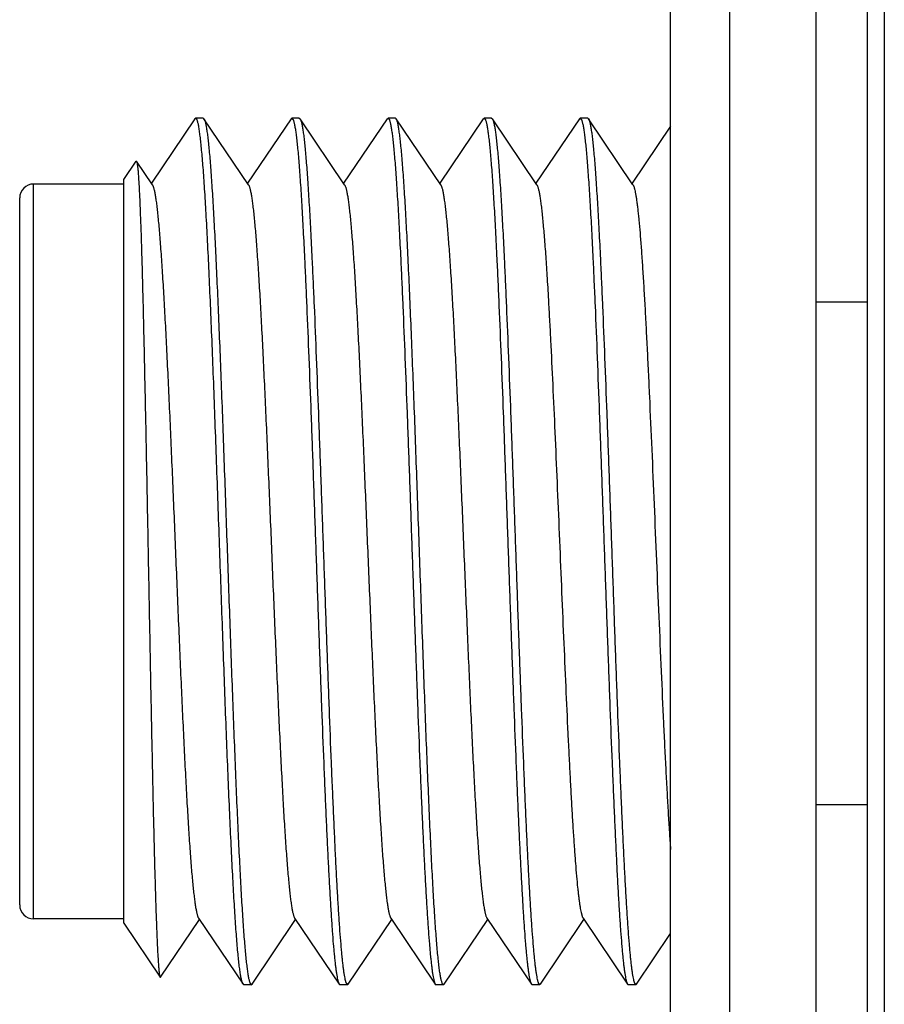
# Model space of a CAD drawing. Header units: inches. Extents: x 0.2 to 16.8, y 0.2 to 10.8.
# Tile 29 of 38: x 7.9 to 8.149, y 6.46 to 6.744. Entities that reach past the tile are written whole.
import ezdxf

# ---------------------------------------------------------------- set-up
doc = ezdxf.new("R2010")
doc.units = ezdxf.units.IN
doc.header["$LTSCALE"] = 0.935
doc.header["$MEASUREMENT"] = 0
doc.layers.get('0').update_dxf_attribs({"linetype": 'CONTINUOUS'})

msp = doc.modelspace()

# ---------------------------------------------------------------- linework, layer by layer
at = {"color": 7, "linetype": 'CONTINUOUS'}
for p, q in [((8.10459, 8.1832), (8.10459, 3.1162)), ((8.08759, 3.1262), (8.08759, 8.1732)), ((8.14431, 7.6512), (8.14431, 3.6532)), ((8.12959, 3.6522), (8.12959, 7.6472)), ((7.95037, 6.71503), (7.9378, 6.69641)), ((7.9506, 6.7152), (7.95037, 6.71503)), ((7.95274, 6.7152), (7.9506, 6.7152)), ((7.95274, 6.7152), (7.95297, 6.71503)), ((7.96581, 6.696), (7.95297, 6.71503)), ((7.9781, 6.71503), (7.96554, 6.69641)), ((7.9781, 6.71503), (7.97833, 6.7152)), ((7.98048, 6.7152), (7.97833, 6.7152)), ((7.97833, 6.7152), (7.97872, 6.71473)), ((7.98048, 6.7152), (7.98071, 6.71503)), ((7.99354, 6.696), (7.98071, 6.71503)), ((7.98071, 6.71503), (7.98086, 6.71473)), ((8.00583, 6.71503), (7.99327, 6.69641)), ((8.00583, 6.71503), (8.00607, 6.7152)), ((8.00821, 6.7152), (8.00607, 6.7152)), ((8.00607, 6.7152), (8.00645, 6.71473)), ((8.00844, 6.71503), (8.00821, 6.7152)), ((8.02128, 6.696), (8.00844, 6.71503)), ((8.0086, 6.71473), (8.00844, 6.71503)), ((8.03357, 6.71503), (8.02101, 6.69641)), ((8.03357, 6.71503), (8.0338, 6.7152)), ((8.03594, 6.7152), (8.0338, 6.7152)), ((8.0338, 6.7152), (8.03419, 6.71473)), ((8.03594, 6.7152), (8.03618, 6.71503)), ((8.04901, 6.696), (8.03618, 6.71503)), ((8.03618, 6.71503), (8.03633, 6.71473)), ((8.0613, 6.71503), (8.04874, 6.69641)), ((8.0613, 6.71503), (8.06153, 6.7152)), ((8.06368, 6.7152), (8.06153, 6.7152)), ((8.06153, 6.7152), (8.06192, 6.71473)), ((8.06368, 6.7152), (8.06391, 6.71503)), ((8.07675, 6.696), (8.06391, 6.71503)), ((8.06391, 6.71503), (8.06406, 6.71473)), ((8.08759, 6.71288), (8.07647, 6.69641)), ((7.9298, 6.69749), (7.93337, 6.70279)), ((7.93337, 6.70279), (7.9335, 6.70279)), ((7.93807, 6.696), (7.9335, 6.70279)), ((7.9335, 6.70279), (7.93363, 6.70239)), ((7.9298, 6.6962), (7.9038, 6.6962)), ((7.9298, 6.48292), (7.9298, 6.69749)), ((7.8998, 6.4882), (7.8998, 6.6922)), ((8.12959, 6.6622), (8.14431, 6.6622)), ((8.12959, 6.5172), (8.14431, 6.5172)), ((7.9298, 6.4842), (7.9038, 6.4842)), ((7.9298, 6.48292), (7.94031, 6.46734)), ((7.94043, 6.46734), (7.95167, 6.484)), ((7.9514, 6.48441), (7.96423, 6.46538)), ((7.96684, 6.46538), (7.9794, 6.484)), ((7.97913, 6.48441), (7.99197, 6.46538)), ((7.99457, 6.46538), (8.00714, 6.484)), ((8.00687, 6.48441), (8.0197, 6.46538)), ((8.02231, 6.46538), (8.03487, 6.484)), ((8.0346, 6.48441), (8.04744, 6.46538)), ((8.05004, 6.46538), (8.06261, 6.484)), ((8.06233, 6.48441), (8.07517, 6.46538)), ((8.07778, 6.46538), (8.08759, 6.47992)), ((7.94031, 6.46734), (7.94043, 6.46734)), ((7.96622, 6.46569), (7.96661, 6.4652)), ((7.99181, 6.46568), (7.99197, 6.46538)), ((7.99396, 6.46568), (7.99434, 6.4652)), ((8.01955, 6.46568), (8.0197, 6.46538)), ((8.04728, 6.46568), (8.04744, 6.46538)), ((8.04943, 6.46568), (8.04981, 6.4652)), ((8.07502, 6.46568), (8.07517, 6.46538)), ((8.07716, 6.46568), (8.07755, 6.4652)), ((7.96446, 6.4652), (7.96423, 6.46538)), ((7.96661, 6.4652), (7.96446, 6.4652)), ((7.96661, 6.4652), (7.96684, 6.46538)), ((7.99197, 6.46538), (7.9922, 6.4652)), ((7.99434, 6.4652), (7.9922, 6.4652)), ((7.99434, 6.4652), (7.9945, 6.46529)), ((7.99457, 6.46538), (7.9945, 6.46529)), ((8.0197, 6.46538), (8.01993, 6.4652)), ((8.02208, 6.4652), (8.01993, 6.4652)), ((8.02231, 6.46538), (8.02208, 6.4652)), ((8.04744, 6.46538), (8.04767, 6.4652)), ((8.04981, 6.4652), (8.04767, 6.4652)), ((8.05004, 6.46538), (8.04981, 6.4652)), ((8.07517, 6.46538), (8.0754, 6.4652)), ((8.07755, 6.4652), (8.0754, 6.4652)), ((8.07778, 6.46538), (8.07755, 6.4652))]:
    msp.add_line(p, q, dxfattribs=at)
at = {"color": 9, "linetype": 'CONTINUOUS'}
for p, q in [((8.14927, 7.6512), (8.14927, 3.6532)), ((7.9038, 6.4842), (7.9038, 6.6962))]:
    msp.add_line(p, q, dxfattribs=at)
at = {"color": 7, "linetype": 'CONTINUOUS'}
for centre, start, end in [((7.9038, 6.6922), 90, 180), ((7.9038, 6.4882), 180, 270)]:
    msp.add_arc(centre, 0.004, start, end, dxfattribs=at)
for points, knots in [([(7.96423, 6.46538), (7.96421, 6.4654), (7.96418, 6.46547), (7.96412, 6.46557), (7.96407, 6.4657), (7.964, 6.4659), (7.9639, 6.4662), (7.9638, 6.46661), (7.96369, 6.46709), (7.96359, 6.46765), (7.96348, 6.46828), (7.96333, 6.46925), (7.96315, 6.47065), (7.96294, 6.47253), (7.96273, 6.47469), (7.96252, 6.47712), (7.96231, 6.47981), (7.96209, 6.48276), (7.96188, 6.48596), (7.96167, 6.4894), (7.96146, 6.49307), (7.96117, 6.49842), (7.96081, 6.50562), (7.96038, 6.51483), (7.95996, 6.52475), (7.95954, 6.53527), (7.95911, 6.54631), (7.95869, 6.55776), (7.95826, 6.56951), (7.95784, 6.58145), (7.95742, 6.59347), (7.95699, 6.60546), (7.95657, 6.61731), (7.95614, 6.62891), (7.95572, 6.64014), (7.9553, 6.65092), (7.95487, 6.66112), (7.95445, 6.67067), (7.95403, 6.67947), (7.95361, 6.68743), (7.95324, 6.69352), (7.95295, 6.69791), (7.95274, 6.70084), (7.95253, 6.70351), (7.95231, 6.70591), (7.9521, 6.70805), (7.95192, 6.70965), (7.95177, 6.7108), (7.95167, 6.71156), (7.95156, 6.71224), (7.95146, 6.71286), (7.95135, 6.7134), (7.95124, 6.71387), (7.95114, 6.71427), (7.95105, 6.71456), (7.95097, 6.71475), (7.95092, 6.71487), (7.95087, 6.71497), (7.95081, 6.71506), (7.95076, 6.71512), (7.95071, 6.71517), (7.95065, 6.7152), (7.95062, 6.7152), (7.9506, 6.7152)], [0, 0, 0, 0, 0.000411, 0.000885, 0.001425, 0.002033, 0.003453, 0.00515, 0.007126, 0.009384, 0.011921, 0.014739, 0.021209, 0.028784, 0.037447, 0.047181, 0.057964, 0.069771, 0.082576, 0.096348, 0.111057, 0.126669, 0.160453, 0.197387, 0.237129, 0.279309, 0.323536, 0.369398, 0.41647, 0.464313, 0.512482, 0.56053, 0.608009, 0.654478, 0.699505, 0.742671, 0.783575, 0.821837, 0.857102, 0.889043, 0.917364, 0.930085, 0.941805, 0.952499, 0.962143, 0.970714, 0.978195, 0.981522, 0.984571, 0.98734, 0.98983, 0.992039, 0.993968, 0.995618, 0.99699, 0.997574, 0.998092, 0.998544, 0.998934, 0.999266, 0.999545, 0.999784, 1, 1, 1, 1]), ([(7.95297, 6.71503), (7.95298, 6.71503), (7.95299, 6.71501), (7.953, 6.71499), (7.95301, 6.71497)], [0, 0, 0, 0, 0.239376, 1, 1, 1, 1]), ([(7.95301, 6.71497), (7.95303, 6.71494), (7.95307, 6.71487), (7.95314, 6.7147), (7.95323, 6.71445), (7.95333, 6.7141), (7.95343, 6.71369), (7.95353, 6.7132), (7.95364, 6.71265), (7.95374, 6.71203), (7.95388, 6.71107), (7.95406, 6.70971), (7.95426, 6.70788), (7.95447, 6.7058), (7.95467, 6.70346), (7.95488, 6.70087), (7.95508, 6.69805), (7.95529, 6.69498), (7.95557, 6.69045), (7.95592, 6.68424), (7.95633, 6.67619), (7.95674, 6.66739), (7.95715, 6.65792), (7.95756, 6.64785), (7.95797, 6.63728), (7.95838, 6.6263), (7.95879, 6.61501), (7.95921, 6.60349), (7.95975, 6.588), (7.9603, 6.57256), (7.96085, 6.5573), (7.96126, 6.54621), (7.96167, 6.53552), (7.96208, 6.5253), (7.96249, 6.51565), (7.9629, 6.50665), (7.96331, 6.49838), (7.96372, 6.49091), (7.96407, 6.48522), (7.96435, 6.48112), (7.96456, 6.47839), (7.96476, 6.47591), (7.96497, 6.47368), (7.96517, 6.4717), (7.96538, 6.46999), (7.96555, 6.46872), (7.9657, 6.46784), (7.9658, 6.46728), (7.9659, 6.46678), (7.96601, 6.46636), (7.96611, 6.466), (7.96618, 6.46578), (7.96622, 6.46569)], [0, 0, 0, 0, 0.000444, 0.000949, 0.002149, 0.003607, 0.005327, 0.00731, 0.009557, 0.012068, 0.014842, 0.021176, 0.028548, 0.036946, 0.046351, 0.056744, 0.068103, 0.080404, 0.093621, 0.122684, 0.155042, 0.190412, 0.228487, 0.268936, 0.311405, 0.355525, 0.40091, 0.447164, 0.493884, 0.587091, 0.632765, 0.677284, 0.720262, 0.761322, 0.800108, 0.836281, 0.869526, 0.899555, 0.926106, 0.938005, 0.948951, 0.958921, 0.967895, 0.975853, 0.98278, 0.988663, 0.991211, 0.993494, 0.995514, 0.99727, 0.998765, 1, 1, 1, 1]), ([(7.97872, 6.71473), (7.97875, 6.71463), (7.97883, 6.71442), (7.97893, 6.71407), (7.97903, 6.71365), (7.97913, 6.71316), (7.97923, 6.71261), (7.97938, 6.71175), (7.97955, 6.7105), (7.97975, 6.70881), (7.97996, 6.70687), (7.98016, 6.70467), (7.98036, 6.70223), (7.98057, 6.69955), (7.98085, 6.69551), (7.9812, 6.68991), (7.9816, 6.68256), (7.98197, 6.67517), (7.98231, 6.66792), (7.98272, 6.6584), (7.98324, 6.64574), (7.98385, 6.62981), (7.98445, 6.6131), (7.98506, 6.59596), (7.98567, 6.57871), (7.98628, 6.56167), (7.98689, 6.54519), (7.9874, 6.53195), (7.98782, 6.52186), (7.98812, 6.51477), (7.98843, 6.50805), (7.98873, 6.50172), (7.98904, 6.49582), (7.98934, 6.49037), (7.98965, 6.48541), (7.98995, 6.48095), (7.99021, 6.47757), (7.99043, 6.47513), (7.99058, 6.4735), (7.99073, 6.47202), (7.99088, 6.47068), (7.99104, 6.46949), (7.99119, 6.46844), (7.99134, 6.46754), (7.99147, 6.46688), (7.99158, 6.46643), (7.99166, 6.46614), (7.99173, 6.4659), (7.99179, 6.46575), (7.99181, 6.46568)], [0, 0, 0, 0, 0.001217, 0.002689, 0.004419, 0.006407, 0.008656, 0.011164, 0.016957, 0.023778, 0.031614, 0.040451, 0.05027, 0.061052, 0.072774, 0.098936, 0.128534, 0.161317, 0.187826, 0.215841, 0.275845, 0.340171, 0.407579, 0.47677, 0.546409, 0.615153, 0.681676, 0.744696, 0.774508, 0.802996, 0.830022, 0.855455, 0.879174, 0.901064, 0.92102, 0.938948, 0.954761, 0.961851, 0.968386, 0.974358, 0.97976, 0.984588, 0.988835, 0.992501, 0.995581, 0.996903, 0.998079, 0.999111, 1, 1, 1, 1]), ([(7.98086, 6.71473), (7.9809, 6.71463), (7.98097, 6.71442), (7.98107, 6.71407), (7.98117, 6.71365), (7.98128, 6.71316), (7.98138, 6.71261), (7.98152, 6.71175), (7.9817, 6.7105), (7.9819, 6.70881), (7.9821, 6.70687), (7.9823, 6.70467), (7.98251, 6.70223), (7.98271, 6.69955), (7.98299, 6.69551), (7.98334, 6.68991), (7.98375, 6.68256), (7.98411, 6.67517), (7.98445, 6.66792), (7.98487, 6.6584), (7.98538, 6.64574), (7.98599, 6.62981), (7.9866, 6.6131), (7.98721, 6.59596), (7.98781, 6.57871), (7.98842, 6.56167), (7.98903, 6.54519), (7.98954, 6.53195), (7.98996, 6.52186), (7.99027, 6.51477), (7.99057, 6.50805), (7.99088, 6.50172), (7.99118, 6.49582), (7.99149, 6.49037), (7.99179, 6.48541), (7.9921, 6.48095), (7.99236, 6.47757), (7.99257, 6.47513), (7.99272, 6.4735), (7.99288, 6.47202), (7.99303, 6.47068), (7.99318, 6.46949), (7.99333, 6.46844), (7.99348, 6.46754), (7.99362, 6.46688), (7.99372, 6.46643), (7.9938, 6.46614), (7.99388, 6.4659), (7.99393, 6.46575), (7.99396, 6.46568)], [0, 0, 0, 0, 0.001217, 0.002689, 0.004419, 0.006407, 0.008656, 0.011164, 0.016957, 0.023778, 0.031614, 0.040451, 0.05027, 0.061052, 0.072774, 0.098936, 0.128534, 0.161317, 0.187826, 0.215841, 0.275845, 0.340171, 0.407579, 0.47677, 0.546409, 0.615153, 0.681676, 0.744696, 0.774508, 0.802996, 0.830022, 0.855455, 0.879174, 0.901064, 0.92102, 0.938948, 0.954761, 0.961851, 0.968386, 0.974358, 0.97976, 0.984588, 0.988835, 0.992501, 0.995581, 0.996903, 0.998079, 0.999111, 1, 1, 1, 1]), ([(8.00645, 6.71473), (8.00649, 6.71463), (8.00656, 6.71442), (8.00666, 6.71407), (8.00677, 6.71365), (8.00687, 6.71316), (8.00697, 6.71261), (8.00711, 6.71175), (8.00729, 6.7105), (8.00749, 6.70881), (8.00769, 6.70687), (8.00789, 6.70467), (8.0081, 6.70223), (8.0083, 6.69955), (8.00858, 6.69551), (8.00893, 6.68991), (8.00934, 6.68256), (8.0097, 6.67517), (8.01004, 6.66792), (8.01046, 6.6584), (8.01097, 6.64574), (8.01158, 6.62981), (8.01219, 6.6131), (8.0128, 6.59596), (8.0134, 6.57871), (8.01401, 6.56167), (8.01462, 6.54519), (8.01513, 6.53195), (8.01555, 6.52186), (8.01586, 6.51477), (8.01616, 6.50805), (8.01647, 6.50172), (8.01677, 6.49582), (8.01708, 6.49037), (8.01738, 6.48541), (8.01769, 6.48095), (8.01795, 6.47757), (8.01816, 6.47513), (8.01831, 6.4735), (8.01847, 6.47202), (8.01862, 6.47068), (8.01877, 6.46949), (8.01892, 6.46844), (8.01907, 6.46754), (8.01921, 6.46688), (8.01931, 6.46643), (8.01939, 6.46614), (8.01947, 6.4659), (8.01952, 6.46575), (8.01955, 6.46568)], [0, 0, 0, 0, 0.001217, 0.002689, 0.004419, 0.006407, 0.008656, 0.011164, 0.016957, 0.023778, 0.031614, 0.040451, 0.05027, 0.061052, 0.072774, 0.098936, 0.128534, 0.161317, 0.187826, 0.215841, 0.275845, 0.340171, 0.407579, 0.47677, 0.546409, 0.615153, 0.681676, 0.744696, 0.774508, 0.802996, 0.830022, 0.855455, 0.879174, 0.901064, 0.92102, 0.938948, 0.954761, 0.961851, 0.968386, 0.974358, 0.97976, 0.984588, 0.988835, 0.992501, 0.995581, 0.996903, 0.998079, 0.999111, 1, 1, 1, 1]), ([(8.02208, 6.4652), (8.02206, 6.4652), (8.02202, 6.46521), (8.02197, 6.46524), (8.02191, 6.46529), (8.02186, 6.46535), (8.02181, 6.46543), (8.02176, 6.46553), (8.02171, 6.46564), (8.02163, 6.46583), (8.02154, 6.46611), (8.02144, 6.4665), (8.02133, 6.46697), (8.02123, 6.4675), (8.02112, 6.4681), (8.02102, 6.46877), (8.02091, 6.46951), (8.02077, 6.47063), (8.02059, 6.4722), (8.02038, 6.47429), (8.02017, 6.47664), (8.01996, 6.47925), (8.01975, 6.48212), (8.01946, 6.48642), (8.0191, 6.49238), (8.01869, 6.50018), (8.01827, 6.5088), (8.01785, 6.51817), (8.01743, 6.52819), (8.01701, 6.53877), (8.01659, 6.54982), (8.01617, 6.56124), (8.01575, 6.57293), (8.01534, 6.58477), (8.01492, 6.59666), (8.0145, 6.60849), (8.01408, 6.62016), (8.01366, 6.63155), (8.01324, 6.64256), (8.01282, 6.6531), (8.0124, 6.66307), (8.01198, 6.67237), (8.01157, 6.68093), (8.01115, 6.68866), (8.01079, 6.69455), (8.0105, 6.6988), (8.01029, 6.70162), (8.01008, 6.70419), (8.00987, 6.70649), (8.00966, 6.70854), (8.00945, 6.71031), (8.00927, 6.71162), (8.00913, 6.71252), (8.00902, 6.7131), (8.00892, 6.71361), (8.00881, 6.71405), (8.00871, 6.71441), (8.00863, 6.71463), (8.0086, 6.71473)], [0, 0, 0, 0, 0.000213, 0.000449, 0.000725, 0.001051, 0.001434, 0.001878, 0.002385, 0.002958, 0.004304, 0.00592, 0.007809, 0.009973, 0.012411, 0.015123, 0.018109, 0.021367, 0.028694, 0.037089, 0.046536, 0.057013, 0.068498, 0.080965, 0.108732, 0.140063, 0.174676, 0.212256, 0.252463, 0.294932, 0.339277, 0.385094, 0.431968, 0.479471, 0.527174, 0.57464, 0.62144, 0.667147, 0.711346, 0.753636, 0.793632, 0.830971, 0.865314, 0.896351, 0.923799, 0.9361, 0.947414, 0.957716, 0.966984, 0.975197, 0.982339, 0.988396, 0.991015, 0.993359, 0.995428, 0.997224, 0.998746, 1, 1, 1, 1]), ([(8.03419, 6.71473), (8.03422, 6.71463), (8.0343, 6.71442), (8.0344, 6.71407), (8.0345, 6.71365), (8.0346, 6.71316), (8.0347, 6.71261), (8.03485, 6.71175), (8.03502, 6.7105), (8.03522, 6.70881), (8.03543, 6.70687), (8.03563, 6.70467), (8.03583, 6.70223), (8.03604, 6.69955), (8.03632, 6.69551), (8.03667, 6.68991), (8.03707, 6.68256), (8.03744, 6.67517), (8.03778, 6.66792), (8.03819, 6.6584), (8.03871, 6.64574), (8.03932, 6.62981), (8.03992, 6.6131), (8.04053, 6.59596), (8.04114, 6.57871), (8.04175, 6.56167), (8.04235, 6.54519), (8.04287, 6.53195), (8.04329, 6.52186), (8.04359, 6.51477), (8.0439, 6.50805), (8.0442, 6.50172), (8.04451, 6.49582), (8.04481, 6.49037), (8.04512, 6.48541), (8.04542, 6.48095), (8.04568, 6.47757), (8.04589, 6.47513), (8.04605, 6.4735), (8.0462, 6.47202), (8.04635, 6.47068), (8.04651, 6.46949), (8.04666, 6.46844), (8.04681, 6.46754), (8.04694, 6.46688), (8.04705, 6.46643), (8.04712, 6.46614), (8.0472, 6.4659), (8.04725, 6.46575), (8.04728, 6.46568)], [0, 0, 0, 0, 0.001217, 0.002689, 0.004419, 0.006407, 0.008656, 0.011164, 0.016957, 0.023778, 0.031614, 0.040451, 0.05027, 0.061052, 0.072774, 0.098936, 0.128534, 0.161317, 0.187826, 0.215841, 0.275845, 0.340171, 0.407579, 0.47677, 0.546409, 0.615153, 0.681676, 0.744696, 0.774508, 0.802996, 0.830022, 0.855455, 0.879174, 0.901064, 0.92102, 0.938948, 0.954761, 0.961851, 0.968386, 0.974358, 0.97976, 0.984588, 0.988835, 0.992501, 0.995581, 0.996903, 0.998079, 0.999111, 1, 1, 1, 1]), ([(8.03633, 6.71473), (8.03637, 6.71463), (8.03644, 6.71442), (8.03654, 6.71407), (8.03664, 6.71365), (8.03675, 6.71316), (8.03685, 6.71261), (8.03699, 6.71175), (8.03716, 6.7105), (8.03737, 6.70881), (8.03757, 6.70687), (8.03777, 6.70467), (8.03798, 6.70223), (8.03818, 6.69955), (8.03846, 6.69551), (8.03881, 6.68991), (8.03922, 6.68256), (8.03958, 6.67517), (8.03992, 6.66792), (8.04034, 6.6584), (8.04085, 6.64574), (8.04146, 6.62981), (8.04207, 6.6131), (8.04268, 6.59596), (8.04328, 6.57871), (8.04389, 6.56167), (8.0445, 6.54519), (8.04501, 6.53195), (8.04543, 6.52186), (8.04573, 6.51477), (8.04604, 6.50805), (8.04635, 6.50172), (8.04665, 6.49582), (8.04696, 6.49037), (8.04726, 6.48541), (8.04757, 6.48095), (8.04783, 6.47757), (8.04804, 6.47513), (8.04819, 6.4735), (8.04834, 6.47202), (8.0485, 6.47068), (8.04865, 6.46949), (8.0488, 6.46844), (8.04895, 6.46754), (8.04908, 6.46688), (8.04919, 6.46643), (8.04927, 6.46614), (8.04934, 6.4659), (8.0494, 6.46575), (8.04943, 6.46568)], [0, 0, 0, 0, 0.001217, 0.002689, 0.004419, 0.006407, 0.008656, 0.011164, 0.016957, 0.023778, 0.031614, 0.040451, 0.05027, 0.061052, 0.072774, 0.098936, 0.128534, 0.161317, 0.187826, 0.215841, 0.275845, 0.340171, 0.407579, 0.47677, 0.546409, 0.615153, 0.681676, 0.744696, 0.774508, 0.802996, 0.830022, 0.855455, 0.879174, 0.901064, 0.92102, 0.938948, 0.954761, 0.961851, 0.968386, 0.974358, 0.97976, 0.984588, 0.988835, 0.992501, 0.995581, 0.996903, 0.998079, 0.999111, 1, 1, 1, 1]), ([(8.06192, 6.71473), (8.06196, 6.71463), (8.06203, 6.71442), (8.06213, 6.71407), (8.06223, 6.71365), (8.06234, 6.71316), (8.06244, 6.71261), (8.06258, 6.71175), (8.06276, 6.7105), (8.06296, 6.70881), (8.06316, 6.70687), (8.06336, 6.70467), (8.06357, 6.70223), (8.06377, 6.69955), (8.06405, 6.69551), (8.0644, 6.68991), (8.06481, 6.68256), (8.06517, 6.67517), (8.06551, 6.66792), (8.06593, 6.6584), (8.06644, 6.64574), (8.06705, 6.62981), (8.06766, 6.6131), (8.06827, 6.59596), (8.06887, 6.57871), (8.06948, 6.56167), (8.07009, 6.54519), (8.0706, 6.53195), (8.07102, 6.52186), (8.07133, 6.51477), (8.07163, 6.50805), (8.07194, 6.50172), (8.07224, 6.49582), (8.07255, 6.49037), (8.07285, 6.48541), (8.07316, 6.48095), (8.07342, 6.47757), (8.07363, 6.47513), (8.07378, 6.4735), (8.07393, 6.47202), (8.07409, 6.47068), (8.07424, 6.46949), (8.07439, 6.46844), (8.07454, 6.46754), (8.07467, 6.46688), (8.07478, 6.46643), (8.07486, 6.46614), (8.07493, 6.4659), (8.07499, 6.46575), (8.07502, 6.46568)], [0, 0, 0, 0, 0.001217, 0.002689, 0.004419, 0.006407, 0.008656, 0.011164, 0.016957, 0.023778, 0.031614, 0.040451, 0.05027, 0.061052, 0.072774, 0.098936, 0.128534, 0.161317, 0.187826, 0.215841, 0.275845, 0.340171, 0.407579, 0.47677, 0.546409, 0.615153, 0.681676, 0.744696, 0.774508, 0.802996, 0.830022, 0.855455, 0.879174, 0.901064, 0.92102, 0.938948, 0.954761, 0.961851, 0.968386, 0.974358, 0.97976, 0.984588, 0.988835, 0.992501, 0.995581, 0.996903, 0.998079, 0.999111, 1, 1, 1, 1]), ([(8.06406, 6.71473), (8.0641, 6.71463), (8.06418, 6.71442), (8.06428, 6.71407), (8.06438, 6.71365), (8.06448, 6.71316), (8.06458, 6.71261), (8.06472, 6.71175), (8.0649, 6.7105), (8.0651, 6.70881), (8.0653, 6.70687), (8.06551, 6.70467), (8.06571, 6.70223), (8.06591, 6.69955), (8.0662, 6.69551), (8.06654, 6.68991), (8.06695, 6.68256), (8.06732, 6.67517), (8.06765, 6.66792), (8.06807, 6.6584), (8.06859, 6.64574), (8.06919, 6.62981), (8.0698, 6.6131), (8.07041, 6.59596), (8.07102, 6.57871), (8.07163, 6.56167), (8.07223, 6.54519), (8.07275, 6.53195), (8.07316, 6.52186), (8.07347, 6.51477), (8.07377, 6.50805), (8.07408, 6.50172), (8.07439, 6.49582), (8.07469, 6.49037), (8.075, 6.48541), (8.0753, 6.48095), (8.07556, 6.47757), (8.07577, 6.47513), (8.07593, 6.4735), (8.07608, 6.47202), (8.07623, 6.47068), (8.07638, 6.46949), (8.07654, 6.46844), (8.07669, 6.46754), (8.07682, 6.46688), (8.07693, 6.46643), (8.077, 6.46614), (8.07708, 6.4659), (8.07713, 6.46575), (8.07716, 6.46568)], [0, 0, 0, 0, 0.001217, 0.002689, 0.004419, 0.006407, 0.008656, 0.011164, 0.016957, 0.023778, 0.031614, 0.040451, 0.05027, 0.061052, 0.072774, 0.098936, 0.128534, 0.161317, 0.187826, 0.215841, 0.275845, 0.340171, 0.407579, 0.47677, 0.546409, 0.615153, 0.681676, 0.744696, 0.774508, 0.802996, 0.830022, 0.855455, 0.879174, 0.901064, 0.92102, 0.938948, 0.954761, 0.961851, 0.968386, 0.974358, 0.97976, 0.984588, 0.988835, 0.992501, 0.995581, 0.996903, 0.998079, 0.999111, 1, 1, 1, 1]), ([(7.93363, 6.70239), (7.93365, 6.70229), (7.93369, 6.70208), (7.93374, 6.70173), (7.9338, 6.70131), (7.93385, 6.70083), (7.93391, 6.70028), (7.93398, 6.6994), (7.93407, 6.69815), (7.93418, 6.69645), (7.93429, 6.69449), (7.93439, 6.69228), (7.9345, 6.68982), (7.93461, 6.68712), (7.93476, 6.68306), (7.93494, 6.67744), (7.93515, 6.67008), (7.93536, 6.66195), (7.93557, 6.65313), (7.93578, 6.64369), (7.93599, 6.63374), (7.9362, 6.62337), (7.93641, 6.61266), (7.93662, 6.60172), (7.93683, 6.59065), (7.93704, 6.57954), (7.93725, 6.5685), (7.93745, 6.55762), (7.93766, 6.547), (7.93787, 6.53673), (7.93807, 6.52691), (7.93827, 6.51761), (7.93848, 6.50891), (7.93868, 6.50089), (7.93885, 6.49467), (7.93899, 6.49007), (7.93909, 6.48694), (7.9392, 6.48402), (7.9393, 6.48132), (7.9394, 6.47884), (7.9395, 6.4766), (7.9396, 6.4746), (7.9397, 6.47283), (7.93978, 6.47151), (7.93985, 6.47057), (7.9399, 6.46997), (7.93995, 6.46942), (7.94, 6.46894), (7.94005, 6.46852), (7.9401, 6.46816), (7.94015, 6.46786), (7.9402, 6.46766), (7.94023, 6.46752), (7.94026, 6.46745), (7.94028, 6.46738), (7.9403, 6.46735), (7.94031, 6.46734)], [0, 0, 0, 0, 0.001221, 0.002727, 0.00452, 0.006599, 0.008962, 0.011609, 0.017747, 0.024998, 0.033343, 0.042761, 0.05323, 0.064722, 0.077209, 0.105043, 0.13646, 0.171156, 0.208799, 0.249033, 0.291479, 0.335743, 0.381417, 0.428081, 0.475314, 0.522688, 0.569782, 0.616176, 0.661464, 0.70525, 0.747155, 0.78682, 0.823906, 0.858101, 0.88912, 0.903357, 0.916707, 0.929141, 0.940635, 0.951167, 0.960715, 0.96926, 0.976787, 0.983282, 0.986138, 0.988732, 0.991063, 0.993129, 0.994932, 0.996469, 0.997742, 0.998752, 0.999159, 0.999501, 0.999781, 1, 1, 1, 1]), ([(7.93807, 6.696), (7.93811, 6.69594), (7.93819, 6.6958), (7.93829, 6.69556), (7.93839, 6.69526), (7.9385, 6.6949), (7.9386, 6.69448), (7.9387, 6.694), (7.93881, 6.69347), (7.93895, 6.69265), (7.93913, 6.69147), (7.93934, 6.6899), (7.93954, 6.6881), (7.93975, 6.68608), (7.93996, 6.68385), (7.94016, 6.68142), (7.94037, 6.67878), (7.94066, 6.67487), (7.94101, 6.66952), (7.94142, 6.66259), (7.94184, 6.65502), (7.94225, 6.64687), (7.94266, 6.63822), (7.94308, 6.62914), (7.94349, 6.61971), (7.94391, 6.61002), (7.94432, 6.60016), (7.94474, 6.5902), (7.94515, 6.58025), (7.94556, 6.57039), (7.94598, 6.5607), (7.94639, 6.55127), (7.94681, 6.54219), (7.94722, 6.53354), (7.94763, 6.52539), (7.94805, 6.51781), (7.94846, 6.51088), (7.94881, 6.50554), (7.9491, 6.50163), (7.94931, 6.49899), (7.94951, 6.49656), (7.94972, 6.49433), (7.94993, 6.49231), (7.95013, 6.49051), (7.95034, 6.48893), (7.95052, 6.48776), (7.95066, 6.48694), (7.95077, 6.4864), (7.95087, 6.48593), (7.95097, 6.48551), (7.95108, 6.48515), (7.95118, 6.48485), (7.95128, 6.4846), (7.95136, 6.48446), (7.9514, 6.48441)], [0, 0, 0, 0, 0.000995, 0.002238, 0.003738, 0.005501, 0.007529, 0.009822, 0.012382, 0.015209, 0.021656, 0.029154, 0.037689, 0.047245, 0.057801, 0.069335, 0.081822, 0.095235, 0.12472, 0.15753, 0.193376, 0.231941, 0.272883, 0.31584, 0.360431, 0.40626, 0.452921, 0.5, 0.547079, 0.59374, 0.639569, 0.68416, 0.727117, 0.768059, 0.806624, 0.84247, 0.87528, 0.904765, 0.918178, 0.930665, 0.942199, 0.952755, 0.962311, 0.970846, 0.978345, 0.984791, 0.987618, 0.990178, 0.992471, 0.994499, 0.996262, 0.997763, 0.999005, 1, 1, 1, 1]), ([(7.96581, 6.696), (7.96585, 6.69594), (7.96592, 6.6958), (7.96603, 6.69556), (7.96613, 6.69526), (7.96623, 6.6949), (7.96634, 6.69448), (7.96644, 6.694), (7.96654, 6.69347), (7.96669, 6.69265), (7.96687, 6.69147), (7.96707, 6.6899), (7.96728, 6.6881), (7.96748, 6.68608), (7.96769, 6.68385), (7.9679, 6.68142), (7.96811, 6.67878), (7.96839, 6.67487), (7.96875, 6.66952), (7.96916, 6.66259), (7.96957, 6.65502), (7.96998, 6.64687), (7.9704, 6.63822), (7.97081, 6.62914), (7.97123, 6.61971), (7.97164, 6.61002), (7.97206, 6.60016), (7.97247, 6.5902), (7.97288, 6.58025), (7.9733, 6.57039), (7.97371, 6.5607), (7.97413, 6.55127), (7.97454, 6.54219), (7.97496, 6.53354), (7.97537, 6.52539), (7.97578, 6.51781), (7.97619, 6.51088), (7.97655, 6.50554), (7.97683, 6.50163), (7.97704, 6.49899), (7.97725, 6.49656), (7.97746, 6.49433), (7.97766, 6.49231), (7.97787, 6.49051), (7.97807, 6.48893), (7.97825, 6.48776), (7.9784, 6.48694), (7.9785, 6.4864), (7.9786, 6.48593), (7.97871, 6.48551), (7.97881, 6.48515), (7.97891, 6.48485), (7.97902, 6.4846), (7.97909, 6.48446), (7.97913, 6.48441)], [0, 0, 0, 0, 0.000995, 0.002238, 0.003738, 0.005501, 0.007528, 0.009822, 0.012383, 0.015209, 0.021656, 0.029154, 0.037689, 0.047245, 0.057801, 0.069335, 0.081822, 0.095235, 0.12472, 0.15753, 0.193376, 0.231941, 0.272883, 0.31584, 0.360431, 0.40626, 0.452921, 0.5, 0.547079, 0.59374, 0.639569, 0.68416, 0.727117, 0.768059, 0.806624, 0.84247, 0.87528, 0.904765, 0.918178, 0.930665, 0.942199, 0.952755, 0.962311, 0.970846, 0.978344, 0.984791, 0.987618, 0.990178, 0.992472, 0.994499, 0.996262, 0.997763, 0.999005, 1, 1, 1, 1]), ([(7.99354, 6.696), (7.99358, 6.69594), (7.99366, 6.6958), (7.99376, 6.69556), (7.99386, 6.69526), (7.99397, 6.6949), (7.99407, 6.69448), (7.99417, 6.694), (7.99428, 6.69347), (7.99442, 6.69265), (7.9946, 6.69147), (7.99481, 6.6899), (7.99501, 6.6881), (7.99522, 6.68608), (7.99543, 6.68385), (7.99563, 6.68142), (7.99584, 6.67878), (7.99613, 6.67487), (7.99648, 6.66952), (7.99689, 6.66259), (7.99731, 6.65502), (7.99772, 6.64687), (7.99813, 6.63822), (7.99855, 6.62914), (7.99896, 6.61971), (7.99938, 6.61002), (7.99979, 6.60016), (8.0002, 6.5902), (8.00062, 6.58025), (8.00103, 6.57039), (8.00145, 6.5607), (8.00186, 6.55127), (8.00228, 6.54219), (8.00269, 6.53354), (8.0031, 6.52539), (8.00352, 6.51781), (8.00393, 6.51088), (8.00428, 6.50554), (8.00457, 6.50163), (8.00478, 6.49899), (8.00498, 6.49656), (8.00519, 6.49433), (8.0054, 6.49231), (8.0056, 6.49051), (8.00581, 6.48893), (8.00599, 6.48776), (8.00613, 6.48694), (8.00624, 6.4864), (8.00634, 6.48593), (8.00644, 6.48551), (8.00654, 6.48515), (8.00665, 6.48485), (8.00675, 6.4846), (8.00683, 6.48446), (8.00687, 6.48441)], [0, 0, 0, 0, 0.000995, 0.002237, 0.003738, 0.005501, 0.007528, 0.009822, 0.012382, 0.015209, 0.021655, 0.029154, 0.037689, 0.047245, 0.057801, 0.069335, 0.081822, 0.095235, 0.12472, 0.15753, 0.193376, 0.231941, 0.272883, 0.31584, 0.360431, 0.40626, 0.452921, 0.5, 0.547079, 0.59374, 0.639569, 0.68416, 0.727117, 0.768059, 0.806624, 0.84247, 0.87528, 0.904765, 0.918178, 0.930665, 0.942199, 0.952755, 0.962311, 0.970846, 0.978344, 0.984791, 0.987618, 0.990178, 0.992471, 0.994499, 0.996262, 0.997762, 0.999005, 1, 1, 1, 1]), ([(8.02128, 6.696), (8.02132, 6.69594), (8.02139, 6.6958), (8.0215, 6.69556), (8.0216, 6.69526), (8.0217, 6.6949), (8.0218, 6.69448), (8.02191, 6.694), (8.02201, 6.69347), (8.02216, 6.69265), (8.02233, 6.69147), (8.02254, 6.6899), (8.02275, 6.6881), (8.02295, 6.68608), (8.02316, 6.68385), (8.02337, 6.68142), (8.02357, 6.67878), (8.02386, 6.67487), (8.02421, 6.66952), (8.02463, 6.66259), (8.02504, 6.65502), (8.02545, 6.64687), (8.02587, 6.63822), (8.02628, 6.62914), (8.0267, 6.61971), (8.02711, 6.61002), (8.02752, 6.60016), (8.02794, 6.5902), (8.02835, 6.58025), (8.02877, 6.57039), (8.02918, 6.5607), (8.0296, 6.55127), (8.03001, 6.54219), (8.03042, 6.53354), (8.03084, 6.52539), (8.03125, 6.51781), (8.03166, 6.51088), (8.03202, 6.50554), (8.0323, 6.50163), (8.03251, 6.49899), (8.03272, 6.49656), (8.03292, 6.49433), (8.03313, 6.49231), (8.03334, 6.49051), (8.03354, 6.48893), (8.03372, 6.48776), (8.03387, 6.48694), (8.03397, 6.4864), (8.03407, 6.48593), (8.03418, 6.48551), (8.03428, 6.48515), (8.03438, 6.48485), (8.03448, 6.4846), (8.03456, 6.48446), (8.0346, 6.48441)], [0, 0, 0, 0, 0.000995, 0.002238, 0.003738, 0.005501, 0.007529, 0.009822, 0.012382, 0.015209, 0.021656, 0.029154, 0.037689, 0.047245, 0.057801, 0.069335, 0.081822, 0.095235, 0.12472, 0.15753, 0.193376, 0.231941, 0.272883, 0.31584, 0.360431, 0.40626, 0.452921, 0.5, 0.547079, 0.59374, 0.639569, 0.68416, 0.727117, 0.768059, 0.806624, 0.84247, 0.87528, 0.904765, 0.918178, 0.930665, 0.942199, 0.952755, 0.962311, 0.970846, 0.978345, 0.984791, 0.987618, 0.990178, 0.992472, 0.994499, 0.996262, 0.997763, 0.999005, 1, 1, 1, 1]), ([(8.04901, 6.696), (8.04905, 6.69594), (8.04913, 6.6958), (8.04923, 6.69556), (8.04933, 6.69526), (8.04944, 6.6949), (8.04954, 6.69448), (8.04964, 6.694), (8.04975, 6.69347), (8.04989, 6.69265), (8.05007, 6.69147), (8.05027, 6.6899), (8.05048, 6.6881), (8.05069, 6.68608), (8.05089, 6.68385), (8.0511, 6.68142), (8.05131, 6.67878), (8.05152, 6.67594), (8.05172, 6.67291), (8.05193, 6.6697), (8.05214, 6.66631), (8.05238, 6.66211), (8.05266, 6.65706), (8.05309, 6.64891), (8.05361, 6.63804), (8.05423, 6.62433), (8.05485, 6.60995), (8.05547, 6.59517), (8.05609, 6.58029), (8.0567, 6.56561), (8.05732, 6.55142), (8.05784, 6.54003), (8.05827, 6.53137), (8.05858, 6.5253), (8.05889, 6.51956), (8.0592, 6.51417), (8.05951, 6.50916), (8.05982, 6.50455), (8.06013, 6.50037), (8.06044, 6.49664), (8.06071, 6.49382), (8.06092, 6.49181), (8.06108, 6.49048), (8.06123, 6.48928), (8.06139, 6.4882), (8.06154, 6.48725), (8.0617, 6.48643), (8.06183, 6.48582), (8.06194, 6.48541), (8.06202, 6.48514), (8.06209, 6.48491), (8.06217, 6.48471), (8.06225, 6.48455), (8.06231, 6.48445), (8.06233, 6.48441)], [0, 0, 0, 0, 0.000995, 0.002237, 0.003738, 0.005501, 0.007528, 0.009822, 0.012382, 0.015209, 0.021655, 0.029154, 0.037689, 0.047245, 0.057801, 0.069335, 0.081822, 0.095235, 0.109545, 0.12472, 0.140726, 0.15753, 0.184146, 0.212339, 0.272883, 0.337956, 0.40626, 0.476434, 0.547078, 0.616784, 0.68416, 0.747863, 0.777937, 0.806624, 0.833781, 0.859273, 0.882973, 0.904764, 0.924539, 0.942199, 0.957659, 0.964541, 0.970846, 0.976567, 0.9817, 0.986237, 0.990177, 0.993518, 0.994964, 0.996261, 0.997411, 0.998415, 0.999276, 1, 1, 1, 1]), ([(8.07675, 6.696), (8.07678, 6.69596), (8.07684, 6.69585), (8.07692, 6.69566), (8.07701, 6.69544), (8.07709, 6.69518), (8.07717, 6.69488), (8.07729, 6.6944), (8.07744, 6.69371), (8.07761, 6.69277), (8.07777, 6.69167), (8.07794, 6.69043), (8.07811, 6.68903), (8.07828, 6.6875), (8.07851, 6.68516), (8.0788, 6.6819), (8.07914, 6.67759), (8.07947, 6.67276), (8.07981, 6.66744), (8.08015, 6.66167), (8.08048, 6.65548), (8.08082, 6.64891), (8.08116, 6.64199), (8.08161, 6.63219), (8.08218, 6.6194), (8.08285, 6.60362), (8.08352, 6.58751), (8.08419, 6.57147), (8.08486, 6.55587), (8.08542, 6.54332), (8.08588, 6.53376), (8.08622, 6.52707), (8.08656, 6.52075), (8.08689, 6.51484), (8.08723, 6.50937), (8.08747, 6.50587), (8.08759, 6.50421)], [0, 0, 0, 0, 0.000873, 0.001926, 0.003166, 0.004595, 0.006217, 0.008032, 0.012246, 0.017238, 0.023005, 0.029542, 0.03684, 0.04489, 0.053681, 0.073437, 0.095996, 0.121228, 0.148987, 0.179111, 0.211424, 0.245737, 0.281848, 0.319546, 0.39881, 0.481668, 0.566179, 0.650357, 0.73223, 0.809875, 0.846538, 0.881472, 0.914472, 0.945345, 0.97391, 1, 1, 1, 1])]:
    msp.add_open_spline(points, degree=3, knots=knots, dxfattribs=at)

doc.saveas('drawing.dxf')
